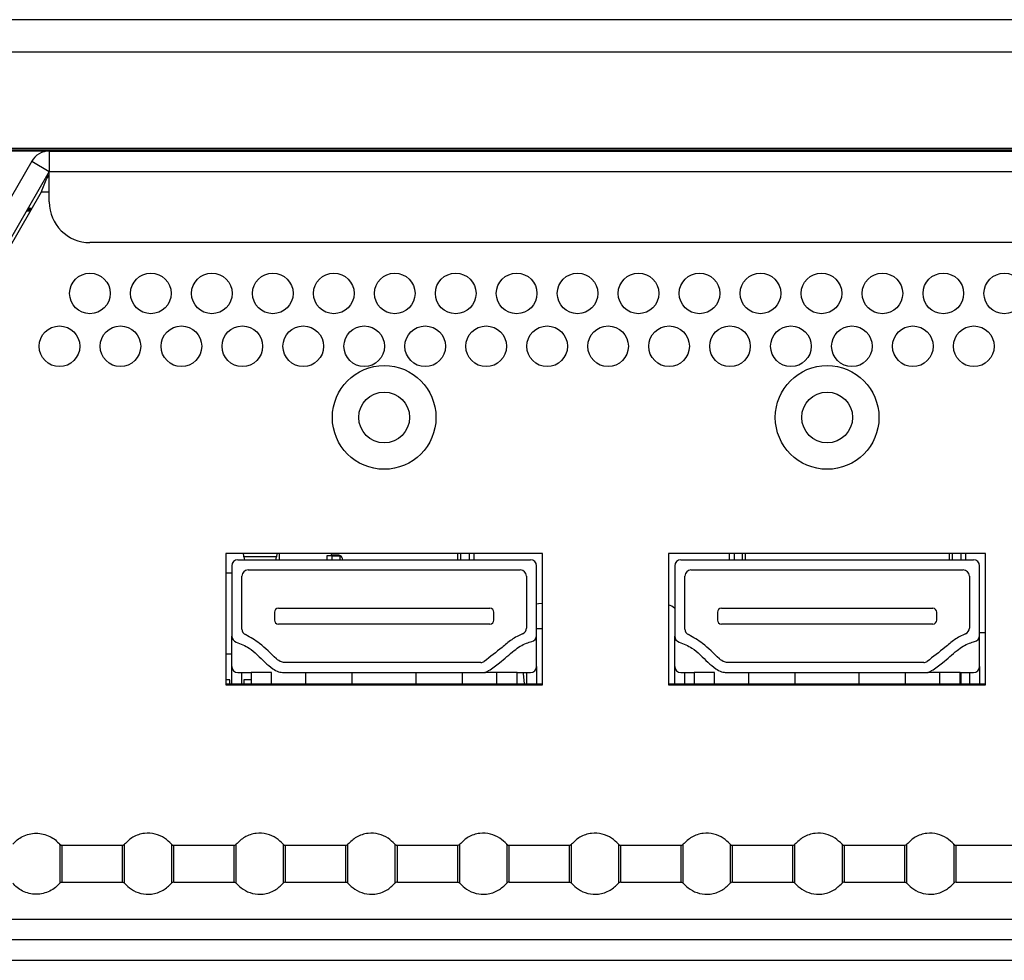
# Model space of a CAD drawing. Header units: millimetres. Extents: x 256 to 1374, y 313 to 1176.
# Tile 25 of 212: x 580 to 596, y 471 to 487. Entities that reach past the tile are written whole.
import ezdxf

# ---------------------------------------------------------------- set-up
doc = ezdxf.new("R2010")
doc.units = ezdxf.units.MM

msp = doc.modelspace()

# ---------------------------------------------------------------- linework, layer by layer
at = {"color": 7, "linetype": 'Continuous', "lineweight": 30}
for p, q in [((652.2119, 486.6513), (525.4301, 486.6513)), ((651.1536, 484.5378), (525.4301, 484.5378)), ((525.4301, 484.5354), (651.1536, 484.5354)), ((785.3437, 484.5037), (525.4301, 484.5037)), ((525.4301, 484.5014), (785.3437, 484.5014)), ((580.0536, 484.4974), (580.0536, 484.164)), ((580.0536, 484.4974), (785.3437, 484.4974)), ((579.7649, 484.3307), (576.8611, 479.3012)), ((579.7649, 484.3307), (580.0536, 484.164)), ((580.0536, 484.164), (577.1498, 479.1345)), ((580.0536, 483.664), (580.0536, 484.164)), ((577.0738, 478.8874), (579.9278, 483.8307)), ((579.6813, 483.5193), (579.748, 483.5193)), ((579.7493, 483.5216), (579.6827, 483.5216)), ((579.701, 483.5533), (579.7676, 483.5533)), ((579.769, 483.5556), (579.7023, 483.5556)), ((785.3437, 482.9974), (580.7202, 482.9974)), ((588.1469, 477.8974), (582.9469, 477.8974)), ((582.9469, 477.8974), (582.9469, 475.7474)), ((583.1469, 477.7974), (587.9469, 477.7974)), ((583.7806, 477.8432), (583.2466, 477.8432)), ((583.8302, 477.7974), (583.8302, 477.8974)), ((584.6886, 477.864), (584.6052, 477.864)), ((584.6886, 477.864), (584.6886, 477.7974)), ((584.6886, 477.864), (584.8219, 477.864)), ((584.8219, 477.8673), (584.8219, 477.864)), ((586.7552, 477.7974), (586.7552, 477.8974)), ((586.9386, 477.8974), (586.9386, 477.7974)), ((588.1469, 475.7474), (588.1469, 477.8974)), ((595.4136, 477.8974), (590.2136, 477.8974)), ((590.2136, 477.8974), (590.2136, 475.7474)), ((590.4136, 477.7974), (595.2136, 477.7974)), ((591.2886, 477.8974), (591.2886, 477.7974)), ((591.4719, 477.7974), (591.4719, 477.8974)), ((594.8219, 477.7974), (594.8219, 477.8974)), ((595.0052, 477.8974), (595.0052, 477.7974)), ((595.4136, 475.7474), (595.4136, 477.8974)), ((583.0469, 477.6974), (583.0469, 476.5435)), ((588.0469, 476.5537), (588.0469, 477.6974)), ((590.3136, 477.6974), (590.3136, 476.5435)), ((595.3136, 476.5537), (595.3136, 477.6974)), ((582.9469, 477.5807), (583.0469, 477.5807)), ((583.2136, 476.6613), (583.2136, 477.5307)), ((583.3136, 477.6307), (587.7802, 477.6307)), ((587.8802, 477.5307), (587.8802, 476.6767)), ((590.4802, 476.6613), (590.4802, 477.5307)), ((590.5802, 477.6307), (595.0469, 477.6307)), ((595.1469, 477.5307), (595.1469, 476.6767)), ((583.8136, 477.0024), (587.2802, 477.0024)), ((588.1469, 477.0807), (588.1307, 477.0807)), ((591.0802, 477.0024), (594.5469, 477.0024)), ((583.7469, 476.9357), (583.7469, 476.809)), ((587.3469, 476.809), (587.3469, 476.9357)), ((591.0136, 476.9357), (591.0136, 476.809)), ((594.6136, 476.809), (594.6136, 476.9357)), ((587.2802, 476.7424), (583.8136, 476.7424)), ((588.1469, 476.664), (588.0469, 476.664)), ((594.5469, 476.7424), (591.0802, 476.7424)), ((583.0469, 476.0474), (583.0469, 476.5435)), ((588.0469, 476.0474), (588.0469, 476.5537)), ((590.3136, 476.0474), (590.3136, 476.5435)), ((595.4136, 476.5974), (595.3136, 476.5974)), ((595.3136, 476.0474), (595.3136, 476.5537)), ((583.0469, 476.2474), (582.9469, 476.2474)), ((583.0469, 475.764), (583.0469, 476.0474)), ((587.1317, 476.114), (583.8969, 476.114)), ((588.0469, 476.0474), (588.0469, 475.764)), ((590.3136, 475.764), (590.3136, 476.0474)), ((594.3983, 476.114), (591.1636, 476.114)), ((595.3136, 476.0474), (595.3136, 475.764)), ((583.1469, 475.9474), (583.3669, 475.9474)), ((583.2136, 475.764), (583.2136, 475.9474)), ((583.3669, 475.9474), (583.3669, 475.764)), ((583.7002, 475.9474), (583.3669, 475.9474)), ((583.8969, 475.9474), (587.1969, 475.9474)), ((584.2602, 475.764), (584.2602, 475.9474)), ((585.0227, 475.764), (585.0227, 475.9474)), ((586.0711, 475.764), (586.0711, 475.9474)), ((586.8336, 475.764), (586.8336, 475.9474)), ((587.3936, 475.9474), (587.1969, 475.9474)), ((587.7269, 475.9474), (587.3936, 475.9474)), ((587.7269, 475.764), (587.7269, 475.9474)), ((587.7269, 475.9474), (587.9469, 475.9474)), ((587.8302, 475.9307), (587.8302, 475.9474)), ((587.8469, 475.764), (587.8302, 475.9307)), ((587.8802, 475.9474), (587.8802, 475.764)), ((590.4136, 475.9474), (590.6336, 475.9474)), ((590.4802, 475.764), (590.4802, 475.9474)), ((590.6336, 475.9474), (590.6336, 475.764)), ((590.9669, 475.9474), (590.6336, 475.9474)), ((591.1636, 475.9474), (594.4636, 475.9474)), ((591.5269, 475.764), (591.5269, 475.9474)), ((592.2894, 475.764), (592.2894, 475.9474)), ((593.3378, 475.764), (593.3378, 475.9474)), ((594.1002, 475.764), (594.1002, 475.9474)), ((594.6602, 475.9474), (594.4636, 475.9474)), ((594.9936, 475.9474), (594.6602, 475.9474)), ((594.9936, 475.764), (594.9936, 475.9474)), ((594.9936, 475.9474), (595.2136, 475.9474)), ((595.0052, 475.9474), (595.0052, 475.764)), ((595.1469, 475.9474), (595.1469, 475.764)), ((583.0136, 475.8307), (582.9469, 475.8307)), ((582.9469, 475.764), (588.1469, 475.764)), ((582.9469, 475.7474), (588.1469, 475.7474)), ((583.0136, 475.764), (583.0136, 475.8307)), ((583.2469, 475.8307), (583.2469, 475.764)), ((583.3669, 475.8307), (583.2469, 475.8307)), ((590.2136, 475.764), (595.4136, 475.764)), ((590.2136, 475.7474), (595.4136, 475.7474)), ((581.2477, 473.114), (580.2629, 473.114)), ((580.2629, 472.514), (580.2629, 473.114)), ((581.2477, 473.114), (581.2477, 472.514)), ((581.2862, 472.4958), (581.2862, 473.1322)), ((582.0576, 473.1322), (582.0576, 472.4958)), ((583.081, 473.114), (582.0962, 473.114)), ((582.0962, 472.514), (582.0962, 473.114)), ((583.081, 473.114), (583.081, 472.514)), ((583.1196, 472.4958), (583.1196, 473.1322)), ((583.891, 473.1322), (583.891, 472.4958)), ((584.9143, 473.114), (583.9295, 473.114)), ((583.9295, 472.514), (583.9295, 473.114)), ((584.9143, 473.114), (584.9143, 472.514)), ((584.9529, 472.4958), (584.9529, 473.1322)), ((585.7243, 473.1322), (585.7243, 472.4958)), ((586.7477, 473.114), (585.7629, 473.114)), ((585.7629, 472.514), (585.7629, 473.114)), ((586.7477, 473.114), (586.7477, 472.514)), ((586.7862, 472.4958), (586.7862, 473.1322)), ((587.5576, 473.1322), (587.5576, 472.4958)), ((588.581, 473.114), (587.5962, 473.114)), ((587.5962, 472.514), (587.5962, 473.114)), ((588.581, 473.114), (588.581, 472.514)), ((588.6196, 472.4958), (588.6196, 473.1322)), ((589.391, 473.1322), (589.391, 472.4958)), ((590.4143, 473.114), (589.4295, 473.114)), ((589.4295, 472.514), (589.4295, 473.114)), ((590.4143, 473.114), (590.4143, 472.514)), ((590.4529, 472.4958), (590.4529, 473.1322)), ((591.2243, 473.1322), (591.2243, 472.4958)), ((592.2477, 473.114), (591.2629, 473.114)), ((591.2629, 472.514), (591.2629, 473.114)), ((592.2477, 473.114), (592.2477, 472.514)), ((592.2862, 472.4958), (592.2862, 473.1322)), ((593.0576, 473.1322), (593.0576, 472.4958)), ((594.081, 473.114), (593.0962, 473.114)), ((593.0962, 472.514), (593.0962, 473.114)), ((594.081, 473.114), (594.081, 472.514)), ((594.1196, 472.4958), (594.1196, 473.1322)), ((594.891, 473.1322), (594.891, 472.4958)), ((595.9143, 473.114), (594.9295, 473.114)), ((594.9295, 472.514), (594.9295, 473.114)), ((580.2629, 472.514), (581.2477, 472.514)), ((582.0962, 472.514), (583.081, 472.514)), ((583.9295, 472.514), (584.9143, 472.514)), ((585.7629, 472.514), (586.7477, 472.514)), ((587.5962, 472.514), (588.581, 472.514)), ((589.4295, 472.514), (590.4143, 472.514)), ((591.2629, 472.514), (592.2477, 472.514)), ((593.0962, 472.514), (594.081, 472.514)), ((594.9295, 472.514), (595.9143, 472.514)), ((856.5902, 471.564), (454.1836, 471.564)), ((454.4193, 471.2307), (856.3545, 471.2307))]:
    msp.add_line(p, q, dxfattribs=at)
at = {"color": 8, "linetype": 'Continuous', "lineweight": 30}
for p, q in [((525.4301, 486.1227), (652.2119, 486.1227)), ((580.0536, 484.164), (785.3437, 484.164)), ((579.9278, 483.8307), (580.0536, 483.8307)), ((584.6052, 477.864), (584.6052, 477.7974)), ((584.8219, 477.864), (584.8219, 477.7974)), ((586.8052, 477.7974), (586.8052, 477.8974)), ((587.0219, 477.7974), (587.0219, 477.8974)), ((591.2052, 477.8974), (591.2052, 477.7974)), ((591.4219, 477.8974), (591.4219, 477.7974)), ((594.8719, 477.7974), (594.8719, 477.8974)), ((595.0886, 477.7974), (595.0886, 477.8974)), ((583.7002, 475.764), (583.7002, 475.9474)), ((587.3936, 475.764), (587.3936, 475.9474)), ((590.9669, 475.764), (590.9669, 475.9474)), ((594.6602, 475.764), (594.6602, 475.9474)), ((817.1436, 471.8974), (577.0335, 471.8974))]:
    msp.add_line(p, q, dxfattribs=at)
at = {"color": 7, "linetype": 'Continuous', "lineweight": 30, "flags": 128}
for points in [[(584.6886, 477.864), (584.6854, 477.8965), (584.6852, 477.8974)], [(588.1307, 477.0807), (588.0772, 477.0764), (588.0469, 477.07)]]:
    msp.add_lwpolyline(points, dxfattribs=at)
at = {"color": 7, "linetype": 'Continuous', "lineweight": 30}
for centre, radius in [((580.7202, 482.164), 0.3333), ((581.7202, 482.164), 0.3333), ((582.7202, 482.164), 0.3333), ((583.7202, 482.164), 0.3333), ((584.7202, 482.164), 0.3333), ((585.7202, 482.164), 0.3333), ((586.7202, 482.164), 0.3333), ((587.7202, 482.164), 0.3333), ((588.7202, 482.164), 0.3333), ((589.7202, 482.164), 0.3333), ((590.7202, 482.164), 0.3333), ((591.7202, 482.164), 0.3333), ((592.7202, 482.164), 0.3333), ((593.7202, 482.164), 0.3333), ((594.7202, 482.164), 0.3333), ((595.7202, 482.164), 0.3333), ((580.2202, 481.2974), 0.3333), ((581.2202, 481.2974), 0.3333), ((582.2202, 481.2974), 0.3333), ((583.2202, 481.2974), 0.3333), ((584.2202, 481.2974), 0.3333), ((585.2202, 481.2974), 0.3333), ((586.2202, 481.2974), 0.3333), ((587.2202, 481.2974), 0.3333), ((588.2202, 481.2974), 0.3333), ((589.2202, 481.2974), 0.3333), ((590.2202, 481.2974), 0.3333), ((591.2202, 481.2974), 0.3333), ((592.2202, 481.2974), 0.3333), ((593.2202, 481.2974), 0.3333), ((594.2202, 481.2974), 0.3333), ((595.2202, 481.2974), 0.3333), ((585.5469, 480.1307), 0.85), ((592.8136, 480.1307), 0.85), ((585.5469, 480.1307), 0.4167), ((592.8136, 480.1307), 0.4167)]:
    msp.add_circle(centre, radius, dxfattribs=at)
for centre, radius, start, end in [((580.0536, 484.164), 0.3333, 90, 150), ((580.7202, 483.664), 0.6667, 180, 270), ((583.1469, 477.6974), 0.1, 90, 180), ((584.7719, 477.7807), 0.1, 9.59407, 60.01186), ((587.9469, 477.6974), 0.1, 0, 90), ((590.4136, 477.6974), 0.1, 90, 180), ((595.2136, 477.6974), 0.1, 0, 90), ((583.3136, 477.5307), 0.1, 90, 180), ((587.7802, 477.5307), 0.1, 0, 90), ((590.5802, 477.5307), 0.1, 90, 180), ((595.0469, 477.5307), 0.1, 0, 90), ((583.8136, 476.9357), 0.0667, 90, 180), ((587.2802, 476.9357), 0.0667, 0, 90), ((590.0964, 476.7474), 0.3333, 49.35518, 69.42899), ((591.0802, 476.9357), 0.0667, 90, 180), ((594.5469, 476.9357), 0.0667, 0, 90), ((583.8136, 476.809), 0.0667, 180, 270), ((587.2802, 476.809), 0.0667, 270, 0), ((587.7802, 476.6767), 0.1, 291.64924, 0), ((591.0802, 476.809), 0.0667, 180, 270), ((594.5469, 476.809), 0.0667, 270, 0), ((595.0469, 476.6767), 0.1, 291.64924, 0), ((583.1469, 476.5435), 0.1, 180, 254.33978), ((583.3136, 476.6613), 0.1, 180, 246.84642), ((587.9469, 476.5537), 0.1, 281.45575, 0), ((590.4136, 476.5435), 0.1, 180, 254.33978), ((590.5802, 476.6613), 0.1, 180, 246.84642), ((595.2136, 476.5537), 0.1, 281.45575, 0), ((583.1469, 476.0474), 0.1, 180, 270), ((587.1317, 476.214), 0.1, 270, 304.12354), ((587.9469, 476.0474), 0.1, 270, 0), ((590.4136, 476.0474), 0.1, 180, 270), ((594.3983, 476.214), 0.1, 270, 304.12354), ((595.2136, 476.0474), 0.1, 270, 0)]:
    msp.add_arc(centre, radius, start, end, dxfattribs=at)
for centre, major_axis, start_param, end_param in [((583.2261, 477.4307), (0, 0.5), 5.6827826, 5.9159773), ((583.2622, 478.1568), (0, 0.38), 2.54119, 2.8110445), ((583.765, 478.1568), (0, 0.38), 3.4721408, 3.7419953), ((583.8011, 477.4307), (0, 0.5), 0.367208, 0.6004027)]:
    msp.add_ellipse(centre, major_axis=major_axis, ratio=0.0725806, start_param=start_param, end_param=end_param, dxfattribs=at)
for points, knots in [([(579.9278, 483.8307), (579.9421, 483.8695), (579.9712, 483.9481), (580.0131, 484.0507), (580.0407, 484.0938), (580.0536, 484.114)], [0, 0, 0, 0, 0.3420444, 0.6922836, 1, 1, 1, 1]), ([(584.6886, 477.8807), (584.6917, 477.8807), (584.698, 477.8807), (584.7253, 477.8807), (584.7525, 477.8807), (584.7691, 477.8807), (584.7719, 477.8807)], [0, 0, 0, 0, 0.3115957, 0.6231561, 0.9357039, 1, 1, 1, 1]), ([(584.7719, 477.8807), (584.781, 477.8801), (584.7981, 477.879), (584.8143, 477.871), (584.8219, 477.8673)], [0, 0, 0, 0, 0.52930698, 1, 1, 1, 1]), ([(583.8969, 476.114), (583.8847, 476.1162), (583.8411, 476.1239), (583.7041, 476.2323), (583.5421, 476.4178), (583.3532, 476.5246), (583.2742, 476.5693)], [0, 0, 0, 0, 0.0472622, 0.1695429, 0.6527197, 1, 1, 1, 1]), ([(587.8171, 476.5837), (587.756, 476.5538), (587.634, 476.494), (587.4386, 476.3216), (587.2864, 476.2061), (587.1878, 476.1312)], [0, 0, 0, 0, 0.2615815, 0.5217411, 1, 1, 1, 1]), ([(591.1636, 476.114), (591.1514, 476.1162), (591.1078, 476.1239), (590.9708, 476.2323), (590.8087, 476.4178), (590.6199, 476.5246), (590.5409, 476.5693)], [0, 0, 0, 0, 0.0472624, 0.1695437, 0.6527181, 1, 1, 1, 1]), ([(595.0838, 476.5837), (595.0226, 476.5538), (594.9007, 476.494), (594.7053, 476.3216), (594.553, 476.2061), (594.4544, 476.1312)], [0, 0, 0, 0, 0.2615815, 0.5217411, 1, 1, 1, 1]), ([(583.1199, 476.4473), (583.1927, 476.4185), (583.375, 476.3463), (583.5438, 476.1535), (583.701, 476.0192), (583.8058, 475.9574), (583.8695, 475.9504), (583.8969, 475.9474)], [0, 0, 0, 0, 0.2476019, 0.6201506, 0.7971126, 0.9124998, 1, 1, 1, 1]), ([(587.1969, 475.9474), (587.1981, 475.9475), (587.2038, 475.9483), (587.2257, 475.9595), (587.3082, 476.0082), (587.4688, 476.1243), (587.6544, 476.2994), (587.8344, 476.4205), (587.9385, 476.4482), (587.9668, 476.4557)], [0, 0, 0, 0, 0.0037479, 0.0186545, 0.0779813, 0.315105, 0.653064, 0.9060227, 1, 1, 1, 1]), ([(590.3866, 476.4473), (590.4594, 476.4185), (590.6417, 476.3463), (590.8104, 476.1535), (590.9677, 476.0192), (591.0725, 475.9574), (591.1361, 475.9504), (591.1636, 475.9474)], [0, 0, 0, 0, 0.2476019, 0.6201546, 0.7971125, 0.9124998, 1, 1, 1, 1]), ([(594.4636, 475.9474), (594.4647, 475.9475), (594.4705, 475.9483), (594.4923, 475.9595), (594.5749, 476.0082), (594.7354, 476.1243), (594.9211, 476.2994), (595.101, 476.4205), (595.2052, 476.4482), (595.2334, 476.4557)], [0, 0, 0, 0, 0.0037479, 0.0186545, 0.0779813, 0.3151053, 0.6530687, 0.9060277, 1, 1, 1, 1]), ([(579.4529, 473.1322), (579.4758, 473.1568), (579.5233, 473.208), (579.6154, 473.2658), (579.7223, 473.305), (579.8386, 473.3186), (579.9549, 473.305), (580.0618, 473.2658), (580.1539, 473.208), (580.2014, 473.1568), (580.2243, 473.1322)], [0, 0, 0, 0, 0.11430692, 0.2373149, 0.36688248, 0.50000373, 0.63311954, 0.76268759, 0.88569006, 1, 1, 1, 1]), ([(582.0576, 473.1322), (582.0216, 473.1687), (581.946, 473.2452), (581.7891, 473.3099), (581.6065, 473.3214), (581.4218, 473.2649), (581.3299, 473.175), (581.2862, 473.1322)], [0, 0, 0, 0, 0.1742044, 0.3654386, 0.5645287, 0.7930028, 1, 1, 1, 1]), ([(583.891, 473.1322), (583.8549, 473.1687), (583.7794, 473.2452), (583.6224, 473.3099), (583.4398, 473.3214), (583.2551, 473.2649), (583.1632, 473.175), (583.1196, 473.1322)], [0, 0, 0, 0, 0.1742045, 0.365444, 0.5645285, 0.7930027, 1, 1, 1, 1]), ([(585.7243, 473.1322), (585.6883, 473.1687), (585.6127, 473.2452), (585.4558, 473.3099), (585.2732, 473.3214), (585.0885, 473.2649), (584.9966, 473.175), (584.9529, 473.1322)], [0, 0, 0, 0, 0.17420872, 0.36544299, 0.5645275, 0.79300709, 1, 1, 1, 1]), ([(587.5576, 473.1322), (587.5216, 473.1687), (587.446, 473.2452), (587.2891, 473.3099), (587.1065, 473.3214), (586.9218, 473.2649), (586.8299, 473.175), (586.7862, 473.1322)], [0, 0, 0, 0, 0.17420872, 0.36544299, 0.5645275, 0.79300709, 1, 1, 1, 1]), ([(589.391, 473.1322), (589.3549, 473.1687), (589.2794, 473.2452), (589.1224, 473.3099), (588.9398, 473.3214), (588.7551, 473.2649), (588.6632, 473.175), (588.6196, 473.1322)], [0, 0, 0, 0, 0.1742044, 0.3654386, 0.5645287, 0.7930028, 1, 1, 1, 1]), ([(591.2243, 473.1322), (591.1883, 473.1687), (591.1127, 473.2452), (590.9558, 473.3099), (590.7732, 473.3214), (590.5885, 473.2649), (590.4966, 473.175), (590.4529, 473.1322)], [0, 0, 0, 0, 0.1742045, 0.365444, 0.5645285, 0.7930027, 1, 1, 1, 1]), ([(593.0576, 473.1322), (593.0216, 473.1687), (592.946, 473.2452), (592.7891, 473.3099), (592.6065, 473.3214), (592.4218, 473.2649), (592.3299, 473.175), (592.2862, 473.1322)], [0, 0, 0, 0, 0.17420872, 0.36544299, 0.5645275, 0.79300709, 1, 1, 1, 1]), ([(594.891, 473.1322), (594.8549, 473.1687), (594.7794, 473.2452), (594.6224, 473.3099), (594.4398, 473.3214), (594.2551, 473.2649), (594.1632, 473.175), (594.1196, 473.1322)], [0, 0, 0, 0, 0.17420872, 0.36544299, 0.5645275, 0.79300709, 1, 1, 1, 1]), ([(580.2243, 473.1322), (580.2243, 473.1297), (580.2243, 473.124), (580.2243, 473.081), (580.2243, 473.0236), (580.2243, 472.9639), (580.2243, 472.8924), (580.2243, 472.814), (580.2243, 472.7357), (580.2243, 472.6642), (580.2243, 472.6045), (580.2243, 472.5471), (580.2243, 472.504), (580.2243, 472.4983), (580.2243, 472.4958)], [0, 0, 0, 0, 0.09031746, 0.20455979, 0.27141689, 0.34393582, 0.4207839, 0.49999972, 0.57921554, 0.65606362, 0.72858358, 0.79543982, 0.90968271, 1, 1, 1, 1]), ([(580.2629, 473.114), (580.2545, 473.1151), (580.2396, 473.1171), (580.229, 473.1276), (580.2243, 473.1322)], [0, 0, 0, 0, 0.559996, 1, 1, 1, 1]), ([(580.2629, 473.1114), (580.2592, 473.1116), (580.2519, 473.1121), (580.2414, 473.1158), (580.2318, 473.1214), (580.2268, 473.1268), (580.2243, 473.1294)], [0, 0, 0, 0, 0.2469769, 0.5000745, 0.753117, 1, 1, 1, 1]), ([(581.2862, 473.1322), (581.2801, 473.1265), (581.269, 473.1162), (581.2542, 473.1147), (581.2477, 473.114)], [0, 0, 0, 0, 0.5600253, 1, 1, 1, 1]), ([(582.0962, 473.1114), (582.0925, 473.1116), (582.0852, 473.1121), (582.0746, 473.1158), (582.065, 473.1215), (582.06, 473.1269), (582.0575, 473.1295)], [0, 0, 0, 0, 0.2469196, 0.5001104, 0.7532099, 1, 1, 1, 1]), ([(582.0576, 473.1322), (582.0638, 473.1265), (582.0748, 473.1162), (582.0897, 473.1147), (582.0962, 473.114)], [0, 0, 0, 0, 0.5600253, 1, 1, 1, 1]), ([(583.1196, 473.1322), (583.1134, 473.1265), (583.1024, 473.1162), (583.0875, 473.1147), (583.081, 473.114)], [0, 0, 0, 0, 0.5600253, 1, 1, 1, 1]), ([(583.9295, 473.1114), (583.9259, 473.1116), (583.9185, 473.1121), (583.908, 473.1158), (583.8983, 473.1215), (583.8933, 473.1269), (583.8908, 473.1295)], [0, 0, 0, 0, 0.2470301, 0.5001131, 0.7532112, 1, 1, 1, 1]), ([(583.891, 473.1322), (583.8971, 473.1265), (583.9081, 473.1162), (583.923, 473.1147), (583.9295, 473.114)], [0, 0, 0, 0, 0.5600253, 1, 1, 1, 1]), ([(584.9529, 473.1322), (584.9467, 473.1265), (584.9357, 473.1162), (584.9209, 473.1147), (584.9143, 473.114)], [0, 0, 0, 0, 0.5600253, 1, 1, 1, 1]), ([(585.7629, 473.1114), (585.7592, 473.1116), (585.7518, 473.1121), (585.7413, 473.1158), (585.7317, 473.1215), (585.7266, 473.1269), (585.7242, 473.1295)], [0, 0, 0, 0, 0.2470103, 0.500073, 0.7531507, 1, 1, 1, 1]), ([(585.7243, 473.1322), (585.7305, 473.1265), (585.7415, 473.1162), (585.7563, 473.1147), (585.7629, 473.114)], [0, 0, 0, 0, 0.5600253, 1, 1, 1, 1]), ([(586.7862, 473.1322), (586.7801, 473.1265), (586.769, 473.1162), (586.7542, 473.1147), (586.7477, 473.114)], [0, 0, 0, 0, 0.5599628, 1, 1, 1, 1]), ([(587.5962, 473.1114), (587.5925, 473.1116), (587.5852, 473.1121), (587.5746, 473.1158), (587.565, 473.1215), (587.56, 473.1269), (587.5575, 473.1295)], [0, 0, 0, 0, 0.2470076, 0.500174, 0.7531534, 1, 1, 1, 1]), ([(587.5576, 473.1322), (587.5638, 473.1265), (587.5748, 473.1162), (587.5897, 473.1147), (587.5962, 473.114)], [0, 0, 0, 0, 0.5600253, 1, 1, 1, 1]), ([(588.6196, 473.1322), (588.6134, 473.1265), (588.6024, 473.1162), (588.5875, 473.1147), (588.581, 473.114)], [0, 0, 0, 0, 0.5600253, 1, 1, 1, 1]), ([(589.4295, 473.1114), (589.4259, 473.1116), (589.4185, 473.1121), (589.408, 473.1158), (589.3983, 473.1215), (589.3933, 473.1269), (589.3908, 473.1295)], [0, 0, 0, 0, 0.2470038, 0.5001663, 0.7532375, 1, 1, 1, 1]), ([(589.391, 473.1322), (589.3971, 473.1265), (589.4081, 473.1162), (589.423, 473.1147), (589.4295, 473.114)], [0, 0, 0, 0, 0.5599628, 1, 1, 1, 1]), ([(590.4529, 473.1322), (590.4467, 473.1265), (590.4357, 473.1162), (590.4209, 473.1147), (590.4143, 473.114)], [0, 0, 0, 0, 0.5600253, 1, 1, 1, 1]), ([(591.2629, 473.1114), (591.2592, 473.1116), (591.2518, 473.1121), (591.2413, 473.1158), (591.2317, 473.1215), (591.2266, 473.1269), (591.2242, 473.1295)], [0, 0, 0, 0, 0.2470301, 0.5001131, 0.7532112, 1, 1, 1, 1]), ([(591.2243, 473.1322), (591.2305, 473.1265), (591.2415, 473.1162), (591.2563, 473.1147), (591.2629, 473.114)], [0, 0, 0, 0, 0.5600253, 1, 1, 1, 1]), ([(592.2862, 473.1322), (592.2801, 473.1265), (592.269, 473.1162), (592.2542, 473.1147), (592.2477, 473.114)], [0, 0, 0, 0, 0.5600253, 1, 1, 1, 1]), ([(593.0962, 473.1114), (593.0925, 473.1116), (593.0852, 473.1121), (593.0746, 473.1158), (593.065, 473.1215), (593.06, 473.1269), (593.0575, 473.1295)], [0, 0, 0, 0, 0.2470103, 0.500073, 0.7531507, 1, 1, 1, 1]), ([(593.0576, 473.1322), (593.0638, 473.1265), (593.0748, 473.1162), (593.0897, 473.1147), (593.0962, 473.114)], [0, 0, 0, 0, 0.5600253, 1, 1, 1, 1]), ([(594.1196, 473.1322), (594.1134, 473.1265), (594.1024, 473.1162), (594.0875, 473.1147), (594.081, 473.114)], [0, 0, 0, 0, 0.5599628, 1, 1, 1, 1]), ([(594.9295, 473.1114), (594.9259, 473.1116), (594.9185, 473.1121), (594.908, 473.1158), (594.8983, 473.1215), (594.8933, 473.1269), (594.8908, 473.1295)], [0, 0, 0, 0, 0.2470076, 0.500174, 0.7531534, 1, 1, 1, 1]), ([(594.891, 473.1322), (594.8971, 473.1265), (594.9081, 473.1162), (594.923, 473.1147), (594.9295, 473.114)], [0, 0, 0, 0, 0.5600253, 1, 1, 1, 1]), ([(580.2243, 472.4958), (580.2014, 472.4712), (580.1539, 472.4201), (580.0618, 472.3623), (579.9549, 472.3231), (579.8386, 472.3094), (579.7223, 472.3231), (579.6154, 472.3623), (579.5233, 472.4201), (579.4758, 472.4712), (579.4529, 472.4958)], [0, 0, 0, 0, 0.11430994, 0.23731241, 0.36688046, 0.49999627, 0.63311752, 0.7626851, 0.88569308, 1, 1, 1, 1]), ([(580.2243, 472.4958), (580.2305, 472.5016), (580.2415, 472.5118), (580.2563, 472.5134), (580.2629, 472.514)], [0, 0, 0, 0, 0.5600149, 1, 1, 1, 1]), ([(581.2477, 472.514), (581.256, 472.5129), (581.2709, 472.511), (581.2816, 472.5005), (581.2862, 472.4958)], [0, 0, 0, 0, 0.559996, 1, 1, 1, 1]), ([(581.2862, 472.4958), (581.3223, 472.4594), (581.3978, 472.3828), (581.5548, 472.3182), (581.7374, 472.3067), (581.9221, 472.3632), (582.0139, 472.4531), (582.0576, 472.4958)], [0, 0, 0, 0, 0.1742086, 0.3654428, 0.5645272, 0.7930063, 1, 1, 1, 1]), ([(582.0962, 472.514), (582.0878, 472.5129), (582.0729, 472.511), (582.0623, 472.5005), (582.0576, 472.4958)], [0, 0, 0, 0, 0.559996, 1, 1, 1, 1]), ([(583.081, 472.514), (583.0894, 472.5129), (583.1043, 472.511), (583.1149, 472.5005), (583.1196, 472.4958)], [0, 0, 0, 0, 0.559996, 1, 1, 1, 1]), ([(583.1196, 472.4958), (583.1556, 472.4594), (583.2312, 472.3828), (583.3881, 472.3182), (583.5707, 472.3067), (583.7554, 472.3632), (583.8473, 472.4531), (583.891, 472.4958)], [0, 0, 0, 0, 0.1742086, 0.3654428, 0.5645272, 0.7930063, 1, 1, 1, 1]), ([(583.9295, 472.514), (583.9212, 472.5129), (583.9062, 472.511), (583.8956, 472.5005), (583.891, 472.4958)], [0, 0, 0, 0, 0.559996, 1, 1, 1, 1]), ([(584.9143, 472.514), (584.9227, 472.5129), (584.9376, 472.511), (584.9482, 472.5005), (584.9529, 472.4958)], [0, 0, 0, 0, 0.559996, 1, 1, 1, 1]), ([(584.9529, 472.4958), (584.9889, 472.4594), (585.0645, 472.3828), (585.2214, 472.3182), (585.404, 472.3067), (585.5887, 472.3632), (585.6806, 472.4531), (585.7243, 472.4958)], [0, 0, 0, 0, 0.1742044, 0.3654438, 0.5645283, 0.7930019, 1, 1, 1, 1]), ([(585.7629, 472.514), (585.7545, 472.5129), (585.7396, 472.511), (585.729, 472.5005), (585.7243, 472.4958)], [0, 0, 0, 0, 0.559996, 1, 1, 1, 1]), ([(586.7477, 472.514), (586.756, 472.5129), (586.7709, 472.511), (586.7816, 472.5005), (586.7862, 472.4958)], [0, 0, 0, 0, 0.5599468, 1, 1, 1, 1]), ([(586.7862, 472.4958), (586.8223, 472.4594), (586.8978, 472.3828), (587.0548, 472.3182), (587.2374, 472.3067), (587.4221, 472.3632), (587.5139, 472.4531), (587.5576, 472.4958)], [0, 0, 0, 0, 0.1742043, 0.3654385, 0.5645284, 0.793002, 1, 1, 1, 1]), ([(587.5962, 472.514), (587.5878, 472.5129), (587.5729, 472.511), (587.5623, 472.5005), (587.5576, 472.4958)], [0, 0, 0, 0, 0.559996, 1, 1, 1, 1]), ([(588.581, 472.514), (588.5894, 472.5129), (588.6043, 472.511), (588.6149, 472.5005), (588.6196, 472.4958)], [0, 0, 0, 0, 0.559996, 1, 1, 1, 1]), ([(588.6196, 472.4958), (588.6556, 472.4594), (588.7312, 472.3828), (588.8881, 472.3182), (589.0707, 472.3067), (589.2554, 472.3632), (589.3473, 472.4531), (589.391, 472.4958)], [0, 0, 0, 0, 0.1742086, 0.3654428, 0.5645272, 0.7930063, 1, 1, 1, 1]), ([(589.4295, 472.514), (589.4212, 472.5129), (589.4062, 472.511), (589.3956, 472.5005), (589.391, 472.4958)], [0, 0, 0, 0, 0.5600446, 1, 1, 1, 1]), ([(590.4143, 472.514), (590.4227, 472.5129), (590.4376, 472.511), (590.4482, 472.5005), (590.4529, 472.4958)], [0, 0, 0, 0, 0.559996, 1, 1, 1, 1]), ([(590.4529, 472.4958), (590.4889, 472.4594), (590.5645, 472.3828), (590.7214, 472.3182), (590.904, 472.3067), (591.0887, 472.3632), (591.1806, 472.4531), (591.2243, 472.4958)], [0, 0, 0, 0, 0.1742086, 0.3654428, 0.5645272, 0.7930063, 1, 1, 1, 1]), ([(591.2629, 472.514), (591.2545, 472.5129), (591.2396, 472.511), (591.229, 472.5005), (591.2243, 472.4958)], [0, 0, 0, 0, 0.559996, 1, 1, 1, 1]), ([(592.2477, 472.514), (592.256, 472.5129), (592.2709, 472.511), (592.2816, 472.5005), (592.2862, 472.4958)], [0, 0, 0, 0, 0.559996, 1, 1, 1, 1]), ([(592.2862, 472.4958), (592.3223, 472.4594), (592.3978, 472.3828), (592.5548, 472.3182), (592.7374, 472.3067), (592.9221, 472.3632), (593.0139, 472.4531), (593.0576, 472.4958)], [0, 0, 0, 0, 0.1742044, 0.3654438, 0.5645283, 0.7930019, 1, 1, 1, 1]), ([(593.0962, 472.514), (593.0878, 472.5129), (593.0729, 472.511), (593.0623, 472.5005), (593.0576, 472.4958)], [0, 0, 0, 0, 0.559996, 1, 1, 1, 1]), ([(594.081, 472.514), (594.0893, 472.5129), (594.1043, 472.511), (594.1149, 472.5005), (594.1196, 472.4958)], [0, 0, 0, 0, 0.5599468, 1, 1, 1, 1]), ([(594.1196, 472.4958), (594.1556, 472.4594), (594.2312, 472.3828), (594.3881, 472.3182), (594.5707, 472.3067), (594.7554, 472.3632), (594.8473, 472.4531), (594.891, 472.4958)], [0, 0, 0, 0, 0.1742043, 0.3654385, 0.5645284, 0.793002, 1, 1, 1, 1]), ([(594.9295, 472.514), (594.9212, 472.5129), (594.9062, 472.511), (594.8956, 472.5005), (594.891, 472.4958)], [0, 0, 0, 0, 0.559996, 1, 1, 1, 1])]:
    msp.add_open_spline(points, degree=3, knots=knots, dxfattribs=at)

doc.saveas('drawing.dxf')
